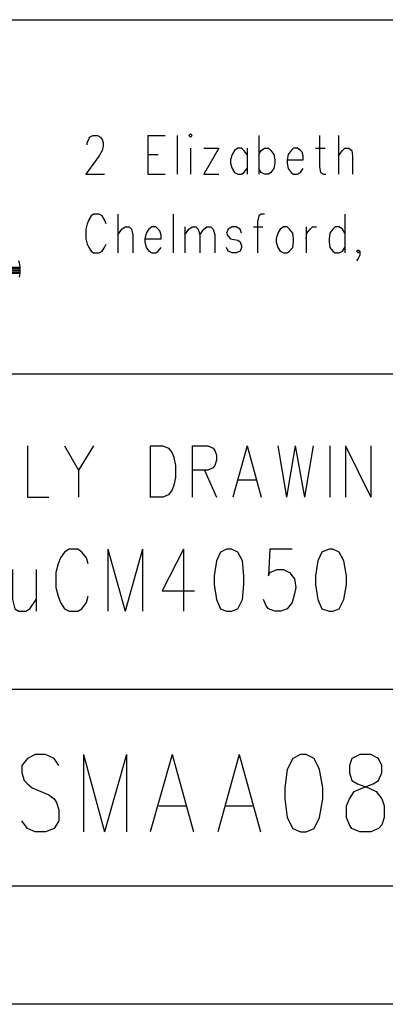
# Model space of a CAD drawing. Extents: x 11.9 to 28.1, y 10.8 to 21.2.
# Tile 13 of 17: x 26.541 to 27.006, y 10.799 to 12.049. Entities that reach past the tile are written whole.
import ezdxf

# ---------------------------------------------------------------- set-up
doc = ezdxf.new("R2010")
doc.units = 0
doc.header["$MEASUREMENT"] = 0
doc.layers.add('LAYNR1', color=2, linetype='Continuous')

msp = doc.modelspace()

# ---------------------------------------------------------------- linework, layer by layer
at = {"layer": 'LAYNR1'}
for points in [[(23.389, 12.049), (28.093, 12.049)], [(26.627, 11.89), (26.627, 11.893), (26.629, 11.897), (26.63, 11.9), (26.634, 11.902), (26.64, 11.902), (26.644, 11.9), (26.646, 11.897), (26.647, 11.893), (26.647, 11.888), (26.646, 11.883), (26.642, 11.876), (26.625, 11.853), (26.649, 11.853)], [(26.704, 11.902), (26.704, 11.853)], [(26.704, 11.902), (26.726, 11.902)], [(26.741, 11.902), (26.741, 11.853)], [(26.845, 11.902), (26.845, 11.853)], [(26.922, 11.902), (26.922, 11.862), (26.923, 11.855), (26.927, 11.853), (26.93, 11.853)], [(26.946, 11.902), (26.946, 11.853)], [(26.704, 11.878), (26.717, 11.878)], [(26.758, 11.886), (26.758, 11.853)], [(26.794, 11.886), (26.775, 11.853)], [(26.775, 11.886), (26.794, 11.886)], [(26.83, 11.878), (26.826, 11.883), (26.823, 11.886), (26.818, 11.886), (26.814, 11.883), (26.811, 11.878), (26.809, 11.871), (26.809, 11.867), (26.811, 11.86), (26.814, 11.855), (26.818, 11.853), (26.823, 11.853), (26.826, 11.855), (26.83, 11.86)], [(26.83, 11.886), (26.83, 11.853)], [(26.845, 11.878), (26.848, 11.883), (26.852, 11.886), (26.857, 11.886), (26.86, 11.883), (26.864, 11.878), (26.865, 11.871), (26.865, 11.867), (26.864, 11.86), (26.86, 11.855), (26.857, 11.853), (26.852, 11.853), (26.848, 11.855), (26.845, 11.86)], [(26.881, 11.871), (26.901, 11.871), (26.901, 11.876), (26.9, 11.881), (26.898, 11.883), (26.894, 11.886), (26.889, 11.886), (26.886, 11.883), (26.882, 11.878), (26.881, 11.871), (26.881, 11.867), (26.882, 11.86), (26.886, 11.855), (26.889, 11.853), (26.894, 11.853), (26.898, 11.855), (26.901, 11.86)], [(26.917, 11.886), (26.929, 11.886)], [(26.946, 11.876), (26.951, 11.883), (26.954, 11.886), (26.959, 11.886), (26.963, 11.883), (26.964, 11.876), (26.964, 11.853)], [(26.704, 11.853), (26.726, 11.853)], [(26.775, 11.853), (26.794, 11.853)], [(26.651, 11.79), (26.649, 11.795), (26.646, 11.8), (26.642, 11.802), (26.635, 11.802), (26.632, 11.8), (26.629, 11.795), (26.627, 11.79), (26.625, 11.783), (26.625, 11.771), (26.627, 11.764), (26.629, 11.76), (26.632, 11.755), (26.635, 11.753), (26.642, 11.753), (26.646, 11.755), (26.649, 11.76), (26.651, 11.764)], [(26.666, 11.802), (26.666, 11.753)], [(26.736, 11.802), (26.736, 11.753)], [(26.852, 11.802), (26.848, 11.802), (26.845, 11.8), (26.843, 11.793), (26.843, 11.753)], [(26.954, 11.802), (26.954, 11.753)], [(26.666, 11.776), (26.671, 11.783), (26.675, 11.786), (26.68, 11.786), (26.683, 11.783), (26.685, 11.776), (26.685, 11.753)], [(26.7, 11.771), (26.721, 11.771), (26.721, 11.776), (26.719, 11.781), (26.717, 11.783), (26.714, 11.786), (26.709, 11.786), (26.705, 11.783), (26.702, 11.778), (26.7, 11.771), (26.7, 11.767), (26.702, 11.76), (26.705, 11.755), (26.709, 11.753), (26.714, 11.753), (26.717, 11.755), (26.721, 11.76)], [(26.751, 11.786), (26.751, 11.753)], [(26.751, 11.776), (26.756, 11.783), (26.76, 11.786), (26.765, 11.786), (26.768, 11.783), (26.77, 11.776), (26.77, 11.753)], [(26.77, 11.776), (26.775, 11.783), (26.779, 11.786), (26.784, 11.786), (26.787, 11.783), (26.789, 11.776), (26.789, 11.753)], [(26.823, 11.778), (26.821, 11.783), (26.816, 11.786), (26.811, 11.786), (26.806, 11.783), (26.804, 11.778), (26.806, 11.774), (26.809, 11.771), (26.818, 11.769), (26.821, 11.767), (26.823, 11.762), (26.823, 11.76), (26.821, 11.755), (26.816, 11.753), (26.811, 11.753), (26.806, 11.755), (26.804, 11.76)], [(26.838, 11.786), (26.85, 11.786)], [(26.905, 11.786), (26.905, 11.753)], [(26.905, 11.771), (26.906, 11.778), (26.91, 11.783), (26.913, 11.786), (26.918, 11.786)], [(26.954, 11.778), (26.951, 11.783), (26.947, 11.786), (26.942, 11.786), (26.939, 11.783), (26.935, 11.778), (26.934, 11.771), (26.934, 11.767), (26.935, 11.76), (26.939, 11.755), (26.942, 11.753), (26.947, 11.753), (26.951, 11.755), (26.954, 11.76)], [(26.973, 11.755), (26.971, 11.753), (26.969, 11.755), (26.971, 11.757), (26.973, 11.755), (26.973, 11.75), (26.971, 11.746), (26.969, 11.743)], [(26.518, 11.735), (26.542, 11.735)], [(26.518, 11.727), (26.542, 11.727)], [(26.519, 11.733), (26.542, 11.733)], [(26.519, 11.731), (26.542, 11.731)], [(26.519, 11.729), (26.542, 11.729)], [(28.088, 11.599), (25.593, 11.599)], [(26.551, 11.508), (26.551, 11.443), (26.578, 11.443)], [(26.598, 11.508), (26.616, 11.477), (26.616, 11.443)], [(26.635, 11.508), (26.616, 11.477)], [(26.707, 11.508), (26.707, 11.443)], [(26.707, 11.508), (26.723, 11.508), (26.73, 11.505), (26.735, 11.499), (26.737, 11.493), (26.739, 11.483), (26.739, 11.468), (26.737, 11.458), (26.735, 11.452), (26.73, 11.446), (26.723, 11.443), (26.707, 11.443)], [(26.76, 11.508), (26.76, 11.443)], [(26.76, 11.508), (26.78, 11.508), (26.787, 11.505), (26.789, 11.502), (26.791, 11.496), (26.791, 11.49), (26.789, 11.483), (26.787, 11.48), (26.78, 11.477), (26.76, 11.477)], [(26.83, 11.508), (26.812, 11.443)], [(26.83, 11.508), (26.848, 11.443)], [(26.869, 11.508), (26.88, 11.443)], [(26.891, 11.508), (26.88, 11.443)], [(26.891, 11.508), (26.903, 11.443)], [(26.914, 11.508), (26.903, 11.443)], [(26.935, 11.508), (26.935, 11.443)], [(26.955, 11.508), (26.955, 11.443)], [(26.955, 11.508), (26.987, 11.443)], [(26.987, 11.508), (26.987, 11.443)], [(26.776, 11.477), (26.791, 11.443)], [(26.819, 11.465), (26.841, 11.465)], [(26.628, 11.358), (26.626, 11.366), (26.62, 11.373), (26.615, 11.377), (26.604, 11.377), (26.598, 11.373), (26.593, 11.366), (26.59, 11.358), (26.587, 11.347), (26.587, 11.328), (26.59, 11.317), (26.593, 11.309), (26.598, 11.301), (26.604, 11.298), (26.615, 11.298), (26.62, 11.301), (26.626, 11.309), (26.628, 11.317)], [(26.653, 11.377), (26.653, 11.298)], [(26.653, 11.377), (26.675, 11.298)], [(26.697, 11.377), (26.675, 11.298)], [(26.697, 11.377), (26.697, 11.298)], [(26.749, 11.377), (26.722, 11.324), (26.763, 11.324)], [(26.749, 11.377), (26.749, 11.298)], [(26.887, 11.377), (26.859, 11.377), (26.857, 11.343), (26.859, 11.347), (26.868, 11.351), (26.876, 11.351), (26.884, 11.347), (26.89, 11.339), (26.892, 11.328), (26.89, 11.32), (26.887, 11.309), (26.881, 11.301), (26.873, 11.298), (26.865, 11.298), (26.857, 11.301), (26.854, 11.305), (26.851, 11.313)], [(26.532, 11.351), (26.532, 11.313), (26.535, 11.301), (26.54, 11.298), (26.549, 11.298), (26.554, 11.301), (26.562, 11.313)], [(26.562, 11.351), (26.562, 11.298)], [(25.593, 11.199), (28.093, 11.199)], [(26.591, 11.102), (26.585, 11.111), (26.574, 11.116), (26.561, 11.116), (26.551, 11.111), (26.544, 11.102), (26.544, 11.093), (26.547, 11.083), (26.551, 11.079), (26.557, 11.074), (26.578, 11.065), (26.585, 11.06), (26.588, 11.055), (26.591, 11.046), (26.591, 11.032), (26.585, 11.022), (26.574, 11.018), (26.561, 11.018), (26.551, 11.022), (26.544, 11.032)], [(26.622, 11.116), (26.622, 11.018)], [(26.622, 11.116), (26.649, 11.018)], [(26.677, 11.116), (26.649, 11.018)], [(26.677, 11.116), (26.677, 11.018)], [(26.735, 11.116), (26.707, 11.018)], [(26.735, 11.116), (26.762, 11.018)], [(26.82, 11.116), (26.793, 11.018)], [(26.82, 11.116), (26.847, 11.018)], [(26.718, 11.051), (26.752, 11.051)], [(26.803, 11.051), (26.837, 11.051)], [(28.093, 10.949), (24.442, 10.949)], [(28.093, 10.799), (11.892, 10.799)], [(28.088, 10.799), (23.389, 10.799)], [(27.243, 10.799), (26.192, 10.799)]]:
    msp.add_lwpolyline(points, dxfattribs=at)
for points in [[(26.756, 11.902), (26.758, 11.9), (26.76, 11.902), (26.758, 11.904), (26.756, 11.902)], [(26.876, 11.786), (26.872, 11.783), (26.869, 11.778), (26.867, 11.771), (26.867, 11.767), (26.869, 11.76), (26.872, 11.755), (26.876, 11.753), (26.881, 11.753), (26.884, 11.755), (26.888, 11.76), (26.889, 11.767), (26.889, 11.771), (26.888, 11.778), (26.884, 11.783), (26.881, 11.786), (26.876, 11.786)], [(26.804, 11.377), (26.796, 11.373), (26.791, 11.362), (26.788, 11.343), (26.788, 11.332), (26.791, 11.313), (26.796, 11.301), (26.804, 11.298), (26.81, 11.298), (26.818, 11.301), (26.824, 11.313), (26.826, 11.332), (26.826, 11.343), (26.824, 11.362), (26.818, 11.373), (26.81, 11.377), (26.804, 11.377)], [(26.934, 11.377), (26.925, 11.373), (26.92, 11.362), (26.917, 11.343), (26.917, 11.332), (26.92, 11.313), (26.925, 11.301), (26.934, 11.298), (26.939, 11.298), (26.947, 11.301), (26.953, 11.313), (26.956, 11.332), (26.956, 11.343), (26.953, 11.362), (26.947, 11.373), (26.939, 11.377), (26.934, 11.377)], [(26.898, 11.116), (26.888, 11.111), (26.881, 11.097), (26.878, 11.074), (26.878, 11.06), (26.881, 11.036), (26.888, 11.022), (26.898, 11.018), (26.905, 11.018), (26.915, 11.022), (26.922, 11.036), (26.926, 11.06), (26.926, 11.074), (26.922, 11.097), (26.915, 11.111), (26.905, 11.116), (26.898, 11.116)], [(26.973, 11.116), (26.963, 11.111), (26.96, 11.102), (26.96, 11.093), (26.963, 11.083), (26.97, 11.079), (26.984, 11.074), (26.994, 11.069), (27.001, 11.06), (27.004, 11.051), (27.004, 11.036), (27.001, 11.027), (26.997, 11.022), (26.987, 11.018), (26.973, 11.018), (26.963, 11.022), (26.96, 11.027), (26.956, 11.036), (26.956, 11.051), (26.96, 11.06), (26.966, 11.069), (26.977, 11.074), (26.99, 11.079), (26.997, 11.083), (27.001, 11.093), (27.001, 11.102), (26.997, 11.111), (26.987, 11.116), (26.973, 11.116)]]:
    msp.add_lwpolyline(points, close=True, dxfattribs=at)
msp.add_lwpolyline([(26.541, 11.722, 0.132542), (26.54, 11.743)], format="xyb", dxfattribs=at)

doc.saveas('drawing.dxf')
